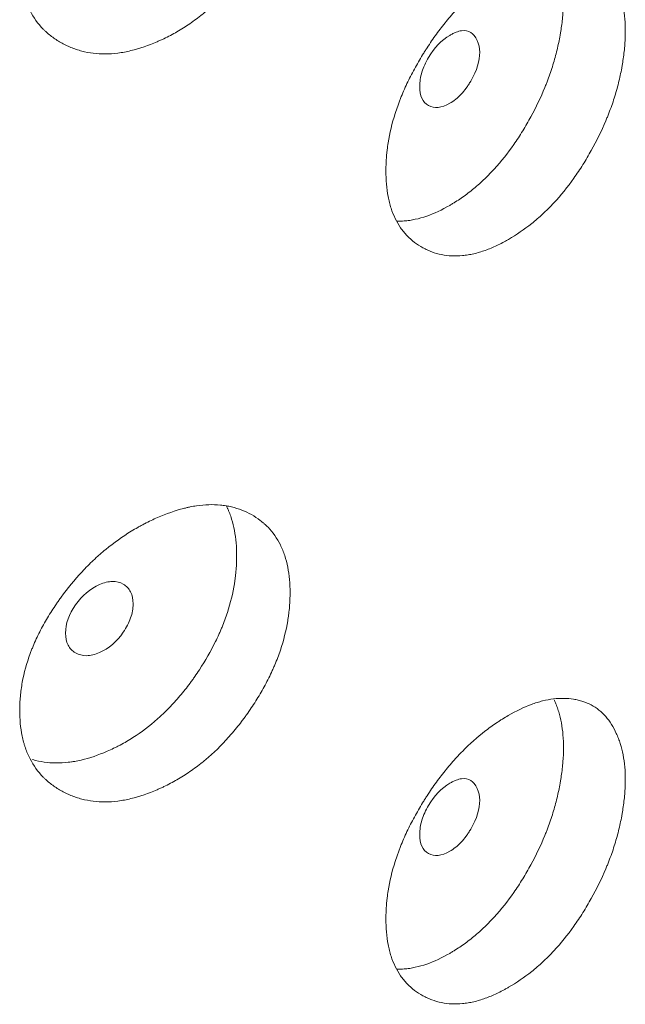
# Model space of a CAD drawing. Header units: millimetres. Extents: x 4 to 1188, y 1 to 840.
# Tile 174 of 197: x 1082.84 to 1084.92, y 262.16 to 265.54. Entities that reach past the tile are written whole.
import ezdxf

# ---------------------------------------------------------------- set-up
doc = ezdxf.new("R2010")
doc.units = ezdxf.units.MM
doc.layers.add('1', color=7, linetype='Continuous')

msp = doc.modelspace()

# ---------------------------------------------------------------- linework, layer by layer
at = {"layer": '1', "color": 154, "linetype": 'Continuous', "lineweight": 13}
for points, knots in [([(1083.7729, 266.1366), (1083.7729, 266.1347), (1083.7729, 266.1327), (1083.7729, 266.1288), (1083.7728, 266.1229), (1083.7724, 266.1091), (1083.7712, 266.0891), (1083.7695, 266.0729), (1083.768, 266.0606), (1083.7674, 266.0564), (1083.7662, 266.0482), (1083.7656, 266.0441), (1083.7593, 266.0069), (1083.751, 265.9736), (1083.734, 265.9231), (1083.7276, 265.9062), (1083.7186, 265.8849), (1083.7167, 265.8807), (1083.713, 265.8722), (1083.7072, 265.8595), (1083.7011, 265.847), (1083.6885, 265.8221), (1083.6795, 265.8057), (1083.6652, 265.7815), (1083.6603, 265.7734), (1083.6503, 265.7575), (1083.6451, 265.7496), (1083.6346, 265.7339), (1083.6292, 265.7261), (1083.6209, 265.7144), (1083.6181, 265.7106), (1083.6125, 265.7029), (1083.6096, 265.6991), (1083.5953, 265.6802), (1083.5835, 265.6656), (1083.5468, 265.6232), (1083.5207, 265.5968), (1083.4894, 265.5696), (1083.4859, 265.5666), (1083.4788, 265.5607), (1083.4683, 265.552), (1083.4576, 265.5438), (1083.4361, 265.5278), (1083.4216, 265.5179), (1083.3923, 265.4994), (1083.3775, 265.4909), (1083.355, 265.479), (1083.3475, 265.4752), (1083.3361, 265.4698), (1083.3323, 265.468), (1083.3247, 265.4646), (1083.3209, 265.4629), (1083.2868, 265.448), (1083.2567, 265.4377), (1083.2119, 265.4269), (1083.197, 265.4241), (1083.1674, 265.4203), (1083.1529, 265.4194), (1083.1106, 265.419), (1083.077, 265.4232), (1083.0454, 265.4326), (1083.033, 265.4367), (1083.0268, 265.439), (1083.0088, 265.4464), (1082.9973, 265.4521), (1082.9751, 265.4647), (1082.9645, 265.4717), (1082.9493, 265.4832), (1082.9419, 265.4892), (1082.9348, 265.4957), (1082.9301, 265.5), (1082.9279, 265.5023), (1082.9076, 265.5229), (1082.8925, 265.5437), (1082.8744, 265.5789), (1082.8678, 265.5944), (1082.8623, 265.6109), (1082.8603, 265.6175), (1082.8593, 265.6209), (1082.8565, 265.6312), (1082.8548, 265.6381), (1082.8476, 265.6733), (1082.8443, 265.7103), (1082.8453, 265.7494), (1082.846, 265.7652), (1082.8465, 265.7732), (1082.8487, 265.7972), (1082.8509, 265.8133), (1082.8598, 265.862), (1082.8688, 265.895), (1082.8827, 265.9326), (1082.8843, 265.9368), (1082.8876, 265.9452), (1082.8927, 265.9577), (1082.8981, 265.9701), (1082.9095, 265.9947), (1082.9178, 266.0109), (1082.9356, 266.0431), (1082.9451, 266.059), (1082.9603, 266.0826), (1082.9655, 266.0904), (1082.9735, 266.1021), (1082.9763, 266.106), (1082.9817, 266.1138), (1082.9845, 266.1176), (1083.0096, 266.152), (1083.0334, 266.1812), (1083.0718, 266.2226), (1083.085, 266.2359), (1083.1022, 266.2521), (1083.1056, 266.2553), (1083.1125, 266.2616), (1083.116, 266.2648), (1083.1265, 266.274), (1083.1335, 266.2799), (1083.1688, 266.309), (1083.1979, 266.3296), (1083.2352, 266.3523), (1083.2464, 266.3589), (1083.2578, 266.3652), (1083.2654, 266.3693), (1083.2692, 266.3713), (1083.2882, 266.3812), (1083.3033, 266.3883), (1083.3485, 266.408), (1083.3784, 266.4186), (1083.4119, 266.4271), (1083.4156, 266.428), (1083.4229, 266.4297), (1083.4339, 266.4321), (1083.4592, 266.4366), (1083.4941, 266.4398), (1083.5275, 266.4388), (1083.55, 266.4358), (1083.5595, 266.4341), (1083.5658, 266.4328), (1083.5689, 266.4321), (1083.5967, 266.4255), (1083.6194, 266.4165), (1083.6509, 266.3989), (1083.661, 266.3924), (1083.673, 266.3833), (1083.6753, 266.3814), (1083.68, 266.3776), (1083.6869, 266.3718), (1083.6934, 266.3656), (1083.7143, 266.344), (1083.7284, 266.3241), (1083.7426, 266.2953), (1083.7453, 266.2893), (1083.7503, 266.2771), (1083.7526, 266.2708), (1083.7589, 266.2517), (1083.7623, 266.2384), (1083.7704, 266.1971), (1083.7729, 266.1677), (1083.7729, 266.1366)], [0, 0, 0, 0, 0.001953, 0.001953, 0.003906, 0.007812, 0.015625, 0.023437, 0.023437, 0.027344, 0.027344, 0.03125, 0.03125, 0.0625, 0.0625, 0.078125, 0.078125, 0.082031, 0.082031, 0.085937, 0.09375, 0.09375, 0.109375, 0.109375, 0.117187, 0.117187, 0.125, 0.125, 0.132812, 0.132812, 0.136719, 0.136719, 0.140625, 0.140625, 0.15625, 0.15625, 0.1875, 0.1875, 0.191406, 0.191406, 0.195312, 0.203125, 0.203125, 0.21875, 0.21875, 0.234375, 0.234375, 0.242187, 0.242187, 0.246094, 0.246094, 0.25, 0.25, 0.28125, 0.28125, 0.296875, 0.296875, 0.3125, 0.3125, 0.34375, 0.351562, 0.351562, 0.359375, 0.359375, 0.375, 0.375, 0.390625, 0.390625, 0.398437, 0.402344, 0.402344, 0.40625, 0.40625, 0.4375, 0.4375, 0.453125, 0.457031, 0.457031, 0.460937, 0.460937, 0.46875, 0.46875, 0.5, 0.507812, 0.507812, 0.515625, 0.515625, 0.53125, 0.53125, 0.5625, 0.5625, 0.566406, 0.566406, 0.570312, 0.578125, 0.578125, 0.59375, 0.59375, 0.609375, 0.609375, 0.617187, 0.617187, 0.621094, 0.621094, 0.625, 0.625, 0.65625, 0.65625, 0.671875, 0.671875, 0.675781, 0.675781, 0.679687, 0.679687, 0.6875, 0.6875, 0.71875, 0.71875, 0.726562, 0.730469, 0.730469, 0.734375, 0.734375, 0.75, 0.75, 0.78125, 0.78125, 0.785156, 0.785156, 0.789062, 0.796875, 0.8125, 0.828125, 0.835937, 0.839844, 0.839844, 0.84375, 0.84375, 0.875, 0.875, 0.890625, 0.890625, 0.894531, 0.894531, 0.898437, 0.90625, 0.90625, 0.9375, 0.9375, 0.945312, 0.945312, 0.953125, 0.953125, 0.96875, 0.96875, 1, 1, 1, 1]), ([(1084.9236, 265.4938), (1084.9236, 265.486), (1084.9234, 265.4781), (1084.9227, 265.4622), (1084.9222, 265.4541), (1084.9202, 265.4297), (1084.9182, 265.4132), (1084.915, 265.3921), (1084.9144, 265.3879), (1084.9129, 265.3794), (1084.9107, 265.3667), (1084.9047, 265.3369), (1084.894, 265.294), (1084.8803, 265.2507), (1084.8706, 265.2246), (1084.8656, 265.2115), (1084.8638, 265.2071), (1084.8603, 265.1984), (1084.8585, 265.194), (1084.842, 265.155), (1084.8254, 265.1212), (1084.7978, 265.0718), (1084.7882, 265.0555), (1084.768, 265.0234), (1084.7575, 265.0078), (1084.7253, 264.9625), (1084.7024, 264.9343), (1084.6721, 264.9016), (1084.6659, 264.8952), (1084.6565, 264.8858), (1084.6534, 264.8827), (1084.647, 264.8766), (1084.6439, 264.8736), (1084.628, 264.8589), (1084.6152, 264.8478), (1084.5763, 264.8167), (1084.5499, 264.7987), (1084.5196, 264.7812), (1084.5163, 264.7793), (1084.5095, 264.7756), (1084.4995, 264.7702), (1084.4894, 264.7652), (1084.4694, 264.7557), (1084.4428, 264.7446), (1084.4165, 264.7368), (1084.3969, 264.7322), (1084.3904, 264.7309), (1084.3775, 264.7288), (1084.3711, 264.7279), (1084.3395, 264.7249), (1084.3155, 264.7261), (1084.2815, 264.7331), (1084.2704, 264.7362), (1084.257, 264.7412), (1084.2543, 264.7423), (1084.249, 264.7444), (1084.2412, 264.7479), (1084.2336, 264.7517), (1084.2188, 264.7599), (1084.2093, 264.766), (1084.1912, 264.7797), (1084.1826, 264.7873), (1084.1725, 264.7978), (1084.1706, 264.7999), (1084.1667, 264.8043), (1084.1648, 264.8066), (1084.1591, 264.8134), (1084.1485, 264.8277), (1084.1393, 264.8435), (1084.1284, 264.8659), (1084.1213, 264.8838), (1084.1148, 264.9063), (1084.1124, 264.9164), (1084.1109, 264.9232), (1084.1102, 264.9266), (1084.1042, 264.9579), (1084.1018, 264.9873), (1084.1019, 265.0335), (1084.1025, 265.0493), (1084.1041, 265.0694), (1084.1044, 265.0735), (1084.1052, 265.0816), (1084.1066, 265.0939), (1084.1083, 265.1062), (1084.1148, 265.1474), (1084.1228, 265.1809), (1084.1364, 265.2235), (1084.1393, 265.232), (1084.1439, 265.2449), (1084.1455, 265.2493), (1084.1488, 265.2579), (1084.1504, 265.2622), (1084.1589, 265.2836), (1084.1663, 265.3005), (1084.1822, 265.3341), (1084.1907, 265.3507), (1084.2086, 265.3837), (1084.2181, 265.4), (1084.2305, 265.4202), (1084.2331, 265.4243), (1084.2381, 265.4323), (1084.2458, 265.4443), (1084.2536, 265.4561), (1084.2696, 265.4793), (1084.2916, 265.5096), (1084.3208, 265.5455), (1084.3392, 265.566), (1084.3486, 265.5761), (1084.3517, 265.5795), (1084.358, 265.586), (1084.3611, 265.5893), (1084.3896, 265.6181), (1084.4154, 265.6411), (1084.455, 265.6718), (1084.4683, 265.6815), (1084.4851, 265.6928), (1084.4885, 265.695), (1084.4952, 265.6994), (1084.4986, 265.7015), (1084.5087, 265.7078), (1084.5154, 265.7119), (1084.5487, 265.7312), (1084.5751, 265.744), (1084.6076, 265.756), (1084.6141, 265.7582), (1084.6238, 265.7612), (1084.627, 265.7622), (1084.6334, 265.764), (1084.6366, 265.7649), (1084.6524, 265.7688), (1084.6648, 265.7711), (1084.689, 265.7741), (1084.7126, 265.7754), (1084.735, 265.7734), (1084.7488, 265.7712), (1084.7515, 265.7707), (1084.7569, 265.7697), (1084.7649, 265.7679), (1084.783, 265.7629), (1084.7975, 265.7567), (1084.8159, 265.7469), (1084.829, 265.7382), (1084.8411, 265.7277), (1084.8489, 265.7202), (1084.8527, 265.7162), (1084.8707, 265.6956), (1084.8828, 265.6762), (1084.8953, 265.6487), (1084.8977, 265.643), (1084.9022, 265.6314), (1084.9043, 265.6253), (1084.9101, 265.6069), (1084.9133, 265.594), (1084.9211, 265.5539), (1084.9237, 265.525), (1084.9236, 265.4938)], [0, 0, 0, 0, 0.007812, 0.007812, 0.015625, 0.015625, 0.03125, 0.03125, 0.035156, 0.035156, 0.039062, 0.046875, 0.0625, 0.078125, 0.085937, 0.085937, 0.089844, 0.089844, 0.09375, 0.09375, 0.125, 0.125, 0.140625, 0.140625, 0.15625, 0.15625, 0.1875, 0.1875, 0.195312, 0.195312, 0.199219, 0.199219, 0.203125, 0.203125, 0.21875, 0.21875, 0.25, 0.25, 0.253906, 0.253906, 0.257812, 0.265625, 0.265625, 0.28125, 0.296875, 0.296875, 0.304687, 0.304687, 0.3125, 0.3125, 0.34375, 0.34375, 0.359375, 0.359375, 0.363281, 0.363281, 0.367187, 0.375, 0.375, 0.390625, 0.390625, 0.40625, 0.40625, 0.410156, 0.410156, 0.414062, 0.414062, 0.421875, 0.4375, 0.4375, 0.453125, 0.460937, 0.464844, 0.464844, 0.46875, 0.46875, 0.5, 0.5, 0.515625, 0.515625, 0.519531, 0.519531, 0.523437, 0.53125, 0.53125, 0.5625, 0.5625, 0.570312, 0.570312, 0.574219, 0.574219, 0.578125, 0.578125, 0.59375, 0.59375, 0.609375, 0.609375, 0.625, 0.625, 0.628906, 0.628906, 0.632812, 0.640625, 0.640625, 0.65625, 0.671875, 0.679687, 0.679687, 0.683594, 0.683594, 0.6875, 0.6875, 0.71875, 0.71875, 0.734375, 0.734375, 0.738281, 0.738281, 0.742187, 0.742187, 0.75, 0.75, 0.78125, 0.78125, 0.789062, 0.789062, 0.792969, 0.792969, 0.796875, 0.796875, 0.8125, 0.8125, 0.828125, 0.84375, 0.84375, 0.847656, 0.847656, 0.851562, 0.859375, 0.875, 0.875, 0.890625, 0.898437, 0.898437, 0.90625, 0.90625, 0.9375, 0.9375, 0.945312, 0.945312, 0.953125, 0.953125, 0.96875, 0.96875, 1, 1, 1, 1]), ([(1084.7115, 265.6043), (1084.7115, 265.589), (1084.7108, 265.5732), (1084.7083, 265.5412), (1084.7064, 265.5249), (1084.7034, 265.5041), (1084.7028, 265.4999), (1084.7014, 265.4916), (1084.6993, 265.4791), (1084.6936, 265.4497), (1084.6834, 265.4074), (1084.6702, 265.3647), (1084.661, 265.3389), (1084.6561, 265.3259), (1084.6544, 265.3216), (1084.6511, 265.313), (1084.6493, 265.3087), (1084.6335, 265.27), (1084.6174, 265.2365), (1084.5951, 265.1956), (1084.5906, 265.1875), (1084.5812, 265.1713), (1084.5764, 265.1633), (1084.5617, 265.1393), (1084.5515, 265.1238), (1084.52, 265.0786), (1084.4949, 265.0468), (1084.4677, 265.0177), (1084.4617, 265.0113), (1084.4586, 265.0081), (1084.4494, 264.9987), (1084.4432, 264.9926), (1084.4245, 264.975), (1084.3992, 264.9529), (1084.367, 264.9289), (1084.344, 264.9137), (1084.3341, 264.9076), (1084.3275, 264.9036), (1084.3242, 264.9017), (1084.2943, 264.8844), (1084.2679, 264.872), (1084.2288, 264.8583), (1084.2158, 264.8546), (1084.1996, 264.8511), (1084.1964, 264.8504), (1084.19, 264.8492), (1084.1804, 264.8476), (1084.1711, 264.8466), (1084.1568, 264.8454), (1084.1488, 264.8452), (1084.1409, 264.8454)], [0, 0, 0, 0, 0.048407, 0.048407, 0.096815, 0.096815, 0.108917, 0.108917, 0.121018, 0.145222, 0.19363, 0.242037, 0.266241, 0.266241, 0.278343, 0.278343, 0.290444, 0.290444, 0.387259, 0.387259, 0.411463, 0.411463, 0.435667, 0.435667, 0.484074, 0.484074, 0.580889, 0.592991, 0.592991, 0.605092, 0.605092, 0.629296, 0.629296, 0.677704, 0.726111, 0.750315, 0.762416, 0.762416, 0.774518, 0.774518, 0.871333, 0.871333, 0.919741, 0.919741, 0.931842, 0.931842, 0.943944, 0.968148, 0.968148, 1, 1, 1, 1]), ([(1084.218, 265.3077), (1084.2179, 265.2916), (1084.2204, 265.2782), (1084.2305, 265.2565), (1084.2379, 265.2483), (1084.2684, 265.2311), (1084.293, 265.2336), (1084.3352, 265.258), (1084.3483, 265.2685), (1084.3662, 265.2875), (1084.372, 265.2944), (1084.3802, 265.3056), (1084.3828, 265.3095), (1084.3867, 265.3155), (1084.388, 265.3175), (1084.3906, 265.3217), (1084.3917, 265.3237), (1084.4143, 265.3629), (1084.4245, 265.396), (1084.4237, 265.4396), (1084.4208, 265.4531), (1084.4093, 265.4784), (1084.402, 265.4875), (1084.3842, 265.4985), (1084.3738, 265.5004), (1084.3558, 265.4979), (1084.3494, 265.4961), (1084.3392, 265.4922), (1084.3357, 265.4907), (1084.3303, 265.488), (1084.3285, 265.4871), (1084.3248, 265.4851), (1084.3228, 265.484), (1084.2926, 265.4665), (1084.2682, 265.4411), (1084.2382, 265.3901), (1084.2307, 265.3733), (1084.2206, 265.3402), (1084.2181, 265.3238), (1084.218, 265.3077)], [0, 0, 0, 0, 0.0625, 0.0625, 0.125, 0.125, 0.25, 0.25, 0.3125, 0.3125, 0.34375, 0.34375, 0.359375, 0.359375, 0.367188, 0.367188, 0.375, 0.375, 0.5, 0.5, 0.5625, 0.5625, 0.625, 0.625, 0.6875, 0.6875, 0.71875, 0.71875, 0.734375, 0.734375, 0.742188, 0.742188, 0.75, 0.75, 0.875, 0.875, 0.9375, 0.9375, 1, 1, 1, 1]), ([(1083.7729, 263.5705), (1083.7729, 263.5685), (1083.7729, 263.5666), (1083.7729, 263.5627), (1083.7728, 263.5568), (1083.7724, 263.543), (1083.7712, 263.523), (1083.7695, 263.5067), (1083.768, 263.4944), (1083.7674, 263.4903), (1083.7662, 263.4821), (1083.7656, 263.4779), (1083.7593, 263.4408), (1083.751, 263.4074), (1083.734, 263.3569), (1083.7276, 263.34), (1083.7186, 263.3188), (1083.7167, 263.3146), (1083.713, 263.3061), (1083.7072, 263.2934), (1083.7011, 263.2808), (1083.6885, 263.2559), (1083.6795, 263.2396), (1083.6652, 263.2153), (1083.6603, 263.2073), (1083.6503, 263.1914), (1083.6451, 263.1835), (1083.6346, 263.1677), (1083.6292, 263.1599), (1083.6209, 263.1483), (1083.6181, 263.1444), (1083.6125, 263.1368), (1083.6096, 263.133), (1083.5953, 263.1141), (1083.5835, 263.0995), (1083.5468, 263.057), (1083.5207, 263.0307), (1083.4894, 263.0034), (1083.4859, 263.0004), (1083.4788, 262.9946), (1083.4683, 262.9859), (1083.4576, 262.9776), (1083.4361, 262.9617), (1083.4216, 262.9518), (1083.3923, 262.9333), (1083.3775, 262.9248), (1083.355, 262.9129), (1083.3475, 262.9091), (1083.3361, 262.9037), (1083.3323, 262.9019), (1083.3247, 262.8984), (1083.3209, 262.8967), (1083.2868, 262.8819), (1083.2567, 262.8715), (1083.2119, 262.8608), (1083.197, 262.858), (1083.1674, 262.8542), (1083.1529, 262.8532), (1083.1106, 262.8529), (1083.077, 262.8571), (1083.0454, 262.8664), (1083.033, 262.8706), (1083.0268, 262.8729), (1083.0088, 262.8803), (1082.9973, 262.886), (1082.9751, 262.8986), (1082.9645, 262.9055), (1082.9493, 262.917), (1082.9419, 262.9231), (1082.9348, 262.9295), (1082.9301, 262.9339), (1082.9279, 262.9362), (1082.9076, 262.9567), (1082.8925, 262.9776), (1082.8744, 263.0128), (1082.8678, 263.0282), (1082.8623, 263.0447), (1082.8603, 263.0514), (1082.8593, 263.0548), (1082.8565, 263.065), (1082.8548, 263.072), (1082.8476, 263.1071), (1082.8443, 263.1442), (1082.8453, 263.1833), (1082.846, 263.1991), (1082.8465, 263.207), (1082.8487, 263.2311), (1082.8509, 263.2472), (1082.8598, 263.2959), (1082.8688, 263.3288), (1082.8827, 263.3665), (1082.8843, 263.3707), (1082.8876, 263.379), (1082.8927, 263.3915), (1082.8981, 263.4039), (1082.9095, 263.4286), (1082.9178, 263.4448), (1082.9356, 263.477), (1082.9451, 263.4929), (1082.9603, 263.5165), (1082.9655, 263.5243), (1082.9735, 263.536), (1082.9763, 263.5399), (1082.9817, 263.5476), (1082.9845, 263.5515), (1083.0096, 263.5859), (1083.0334, 263.6151), (1083.0718, 263.6564), (1083.085, 263.6698), (1083.1022, 263.686), (1083.1056, 263.6892), (1083.1125, 263.6955), (1083.116, 263.6986), (1083.1265, 263.7078), (1083.1335, 263.7138), (1083.1688, 263.7429), (1083.1979, 263.7635), (1083.2352, 263.7862), (1083.2464, 263.7928), (1083.2578, 263.7991), (1083.2654, 263.8032), (1083.2692, 263.8052), (1083.2882, 263.815), (1083.3033, 263.8222), (1083.3485, 263.8419), (1083.3784, 263.8525), (1083.4119, 263.861), (1083.4156, 263.8619), (1083.4229, 263.8636), (1083.4339, 263.866), (1083.4592, 263.8704), (1083.4941, 263.8736), (1083.5275, 263.8726), (1083.55, 263.8697), (1083.5595, 263.868), (1083.5658, 263.8667), (1083.5689, 263.866), (1083.5967, 263.8594), (1083.6194, 263.8503), (1083.6509, 263.8328), (1083.661, 263.8263), (1083.673, 263.8172), (1083.6753, 263.8153), (1083.68, 263.8115), (1083.6869, 263.8057), (1083.6934, 263.7995), (1083.7143, 263.7779), (1083.7284, 263.7579), (1083.7426, 263.7292), (1083.7453, 263.7232), (1083.7503, 263.711), (1083.7526, 263.7047), (1083.7589, 263.6855), (1083.7623, 263.6722), (1083.7704, 263.631), (1083.7729, 263.6016), (1083.7729, 263.5705)], [0, 0, 0, 0, 0.001953, 0.001953, 0.003906, 0.007812, 0.015625, 0.023438, 0.023438, 0.027344, 0.027344, 0.03125, 0.03125, 0.0625, 0.0625, 0.078125, 0.078125, 0.082031, 0.082031, 0.085938, 0.09375, 0.09375, 0.109375, 0.109375, 0.117187, 0.117187, 0.125, 0.125, 0.132812, 0.132812, 0.136719, 0.136719, 0.140625, 0.140625, 0.15625, 0.15625, 0.1875, 0.1875, 0.191406, 0.191406, 0.195312, 0.203125, 0.203125, 0.21875, 0.21875, 0.234375, 0.234375, 0.242187, 0.242187, 0.246094, 0.246094, 0.25, 0.25, 0.28125, 0.28125, 0.296875, 0.296875, 0.3125, 0.3125, 0.34375, 0.351562, 0.351562, 0.359375, 0.359375, 0.375, 0.375, 0.390625, 0.390625, 0.398437, 0.402344, 0.402344, 0.40625, 0.40625, 0.4375, 0.4375, 0.453125, 0.457031, 0.457031, 0.460937, 0.460937, 0.46875, 0.46875, 0.5, 0.507812, 0.507812, 0.515625, 0.515625, 0.53125, 0.53125, 0.5625, 0.5625, 0.566406, 0.566406, 0.570312, 0.578125, 0.578125, 0.59375, 0.59375, 0.609375, 0.609375, 0.617187, 0.617187, 0.621094, 0.621094, 0.625, 0.625, 0.65625, 0.65625, 0.671875, 0.671875, 0.675781, 0.675781, 0.679687, 0.679687, 0.6875, 0.6875, 0.71875, 0.71875, 0.726562, 0.730469, 0.730469, 0.734375, 0.734375, 0.75, 0.75, 0.78125, 0.78125, 0.785156, 0.785156, 0.789062, 0.796875, 0.8125, 0.828125, 0.835937, 0.839844, 0.839844, 0.84375, 0.84375, 0.875, 0.875, 0.890625, 0.890625, 0.894531, 0.894531, 0.898437, 0.90625, 0.90625, 0.9375, 0.9375, 0.945312, 0.945312, 0.953125, 0.953125, 0.96875, 0.96875, 1, 1, 1, 1]), ([(1083.5534, 263.8697), (1083.555, 263.8666), (1083.5566, 263.8634), (1083.5595, 263.8573), (1083.5608, 263.8544), (1083.5633, 263.8484), (1083.5646, 263.8454), (1083.5681, 263.8362), (1083.5703, 263.83), (1083.5763, 263.8109), (1083.5795, 263.7977), (1083.5872, 263.7568), (1083.5896, 263.7277), (1083.5897, 263.697)], [0, 0, 0, 0, 0.064984, 0.064984, 0.123422, 0.123422, 0.181861, 0.181861, 0.298738, 0.298738, 0.532492, 0.532492, 1, 1, 1, 1]), ([(1083.5897, 263.697), (1083.5897, 263.6951), (1083.5897, 263.6932), (1083.5896, 263.6893), (1083.5895, 263.6835), (1083.5891, 263.6699), (1083.588, 263.6502), (1083.5864, 263.6341), (1083.5849, 263.622), (1083.5844, 263.618), (1083.5833, 263.6098), (1083.5826, 263.6058), (1083.5767, 263.5691), (1083.5688, 263.5362), (1083.5525, 263.4864), (1083.5464, 263.4697), (1083.5378, 263.4487), (1083.536, 263.4445), (1083.5324, 263.4361), (1083.5269, 263.4236), (1083.521, 263.4111), (1083.5007, 263.37), (1083.4822, 263.3379), (1083.4567, 263.2988), (1083.4514, 263.291), (1083.4434, 263.2795), (1083.4407, 263.2756), (1083.4352, 263.268), (1083.4324, 263.2642), (1083.4185, 263.2454), (1083.3955, 263.2162), (1083.3646, 263.182), (1083.3418, 263.1594), (1083.3317, 263.15), (1083.325, 263.1438), (1083.3216, 263.1407), (1083.2908, 263.1135), (1083.2627, 263.0923), (1083.2193, 263.0647), (1083.201, 263.054), (1083.1824, 263.0444), (1083.175, 263.0407), (1083.1712, 263.0388), (1083.16, 263.0334), (1083.1525, 263.03), (1083.1151, 263.0138), (1083.0854, 263.0036), (1083.0484, 262.9951), (1083.0411, 262.9936), (1083.03, 262.9916), (1083.0263, 262.9911), (1083.019, 262.99), (1083.0008, 262.9876), (1082.9831, 262.9867), (1082.9417, 262.9871), (1082.9148, 262.991), (1082.8892, 262.9984), (1082.8887, 262.9986)], [0, 0, 0, 0, 0.00567, 0.00567, 0.01134, 0.022681, 0.045362, 0.068043, 0.068043, 0.079383, 0.079383, 0.090724, 0.090724, 0.181447, 0.181447, 0.226809, 0.226809, 0.238149, 0.238149, 0.24949, 0.272171, 0.272171, 0.362894, 0.362894, 0.385575, 0.385575, 0.396915, 0.396915, 0.408256, 0.408256, 0.453618, 0.498979, 0.52166, 0.533001, 0.533001, 0.544341, 0.544341, 0.635065, 0.635065, 0.680426, 0.691767, 0.691767, 0.703107, 0.703107, 0.725788, 0.725788, 0.816512, 0.816512, 0.839193, 0.839193, 0.850533, 0.850533, 0.861873, 0.907235, 0.907235, 0.997959, 1, 1, 1, 1]), ([(1083.0024, 263.4323), (1083.0024, 263.4163), (1083.0052, 263.4026), (1083.0165, 263.38), (1083.0249, 263.3712), (1083.0479, 263.3579), (1083.0605, 263.3547), (1083.088, 263.3549), (1083.1026, 263.3584), (1083.1509, 263.3792), (1083.178, 263.4024), (1083.2118, 263.4516), (1083.2202, 263.4679), (1083.2286, 263.4922), (1083.2307, 263.5003), (1083.2335, 263.5164), (1083.2342, 263.5243), (1083.2341, 263.5486), (1083.2313, 263.5623), (1083.223, 263.5792), (1083.2195, 263.5842), (1083.2111, 263.593), (1083.2064, 263.5967), (1083.1893, 263.6064), (1083.1768, 263.6095), (1083.1496, 263.6091), (1083.135, 263.6056), (1083.0867, 263.5846), (1083.0591, 263.5613), (1083.014, 263.4969), (1083.0026, 263.4644), (1083.0024, 263.4323)], [0, 0, 0, 0, 0.0625, 0.0625, 0.125, 0.125, 0.1875, 0.1875, 0.25, 0.25, 0.375, 0.375, 0.4375, 0.4375, 0.46875, 0.46875, 0.5, 0.5, 0.5625, 0.5625, 0.59375, 0.59375, 0.625, 0.625, 0.6875, 0.6875, 0.75, 0.75, 0.875, 0.875, 1, 1, 1, 1]), ([(1084.9236, 262.9277), (1084.9236, 262.9199), (1084.9234, 262.912), (1084.9227, 262.896), (1084.9222, 262.888), (1084.9202, 262.8636), (1084.9182, 262.847), (1084.915, 262.826), (1084.9144, 262.8217), (1084.9129, 262.8133), (1084.9107, 262.8005), (1084.9047, 262.7707), (1084.894, 262.7279), (1084.8803, 262.6846), (1084.8706, 262.6584), (1084.8656, 262.6453), (1084.8638, 262.641), (1084.8603, 262.6322), (1084.8585, 262.6279), (1084.842, 262.5889), (1084.8254, 262.5551), (1084.7978, 262.5057), (1084.7882, 262.4894), (1084.768, 262.4573), (1084.7575, 262.4417), (1084.7253, 262.3964), (1084.7024, 262.3682), (1084.6721, 262.3355), (1084.6659, 262.3291), (1084.6565, 262.3197), (1084.6534, 262.3166), (1084.647, 262.3105), (1084.6439, 262.3075), (1084.628, 262.2927), (1084.6152, 262.2816), (1084.5763, 262.2505), (1084.5499, 262.2326), (1084.5196, 262.2151), (1084.5163, 262.2132), (1084.5095, 262.2095), (1084.4995, 262.2041), (1084.4894, 262.199), (1084.4694, 262.1896), (1084.4428, 262.1785), (1084.4165, 262.1707), (1084.3969, 262.1661), (1084.3904, 262.1648), (1084.3775, 262.1627), (1084.3711, 262.1618), (1084.3395, 262.1588), (1084.3155, 262.16), (1084.2815, 262.1669), (1084.2704, 262.1701), (1084.257, 262.1751), (1084.2543, 262.1761), (1084.249, 262.1783), (1084.2412, 262.1817), (1084.2336, 262.1856), (1084.2188, 262.1937), (1084.2093, 262.1998), (1084.1912, 262.2135), (1084.1826, 262.2211), (1084.1725, 262.2316), (1084.1706, 262.2338), (1084.1667, 262.2382), (1084.1648, 262.2404), (1084.1591, 262.2473), (1084.1485, 262.2616), (1084.1393, 262.2774), (1084.1284, 262.2998), (1084.1213, 262.3176), (1084.1148, 262.3402), (1084.1124, 262.3503), (1084.1109, 262.357), (1084.1102, 262.3605), (1084.1042, 262.3917), (1084.1018, 262.4212), (1084.1019, 262.4674), (1084.1025, 262.4832), (1084.1041, 262.5033), (1084.1044, 262.5074), (1084.1052, 262.5155), (1084.1066, 262.5277), (1084.1083, 262.54), (1084.1148, 262.5812), (1084.1228, 262.6147), (1084.1364, 262.6573), (1084.1393, 262.6659), (1084.1439, 262.6788), (1084.1455, 262.6831), (1084.1488, 262.6917), (1084.1504, 262.696), (1084.1589, 262.7174), (1084.1663, 262.7344), (1084.1822, 262.768), (1084.1907, 262.7846), (1084.2086, 262.8175), (1084.2181, 262.8338), (1084.2305, 262.8541), (1084.2331, 262.8581), (1084.2381, 262.8662), (1084.2458, 262.8782), (1084.2536, 262.8899), (1084.2696, 262.9132), (1084.2916, 262.9435), (1084.3208, 262.9793), (1084.3392, 262.9999), (1084.3486, 263.01), (1084.3517, 263.0133), (1084.358, 263.0199), (1084.3611, 263.0232), (1084.3896, 263.052), (1084.4154, 263.075), (1084.455, 263.1057), (1084.4683, 263.1153), (1084.4851, 263.1267), (1084.4885, 263.1289), (1084.4952, 263.1333), (1084.4986, 263.1354), (1084.5087, 263.1417), (1084.5154, 263.1457), (1084.5487, 263.1651), (1084.5751, 263.1778), (1084.6076, 263.1899), (1084.6141, 263.1921), (1084.6238, 263.1951), (1084.627, 263.1961), (1084.6334, 263.1979), (1084.6366, 263.1987), (1084.6524, 263.2027), (1084.6648, 263.205), (1084.689, 263.2079), (1084.7126, 263.2092), (1084.735, 263.2073), (1084.7488, 263.2051), (1084.7515, 263.2046), (1084.7569, 263.2035), (1084.7649, 263.2018), (1084.783, 263.1967), (1084.7975, 263.1906), (1084.8159, 263.1807), (1084.829, 263.1721), (1084.8411, 263.1615), (1084.8489, 263.154), (1084.8527, 263.1501), (1084.8707, 263.1295), (1084.8828, 263.1101), (1084.8953, 263.0826), (1084.8977, 263.0769), (1084.9022, 263.0652), (1084.9043, 263.0592), (1084.9101, 263.0407), (1084.9133, 263.0279), (1084.9211, 262.9878), (1084.9237, 262.9588), (1084.9236, 262.9277)], [0, 0, 0, 0, 0.007812, 0.007812, 0.015625, 0.015625, 0.03125, 0.03125, 0.035156, 0.035156, 0.039062, 0.046875, 0.0625, 0.078125, 0.085937, 0.085937, 0.089844, 0.089844, 0.09375, 0.09375, 0.125, 0.125, 0.140625, 0.140625, 0.15625, 0.15625, 0.1875, 0.1875, 0.195312, 0.195312, 0.199219, 0.199219, 0.203125, 0.203125, 0.21875, 0.21875, 0.25, 0.25, 0.253906, 0.253906, 0.257812, 0.265625, 0.265625, 0.28125, 0.296875, 0.296875, 0.304687, 0.304687, 0.3125, 0.3125, 0.34375, 0.34375, 0.359375, 0.359375, 0.363281, 0.363281, 0.367187, 0.375, 0.375, 0.390625, 0.390625, 0.40625, 0.40625, 0.410156, 0.410156, 0.414062, 0.414062, 0.421875, 0.4375, 0.4375, 0.453125, 0.460937, 0.464844, 0.464844, 0.46875, 0.46875, 0.5, 0.5, 0.515625, 0.515625, 0.519531, 0.519531, 0.523437, 0.53125, 0.53125, 0.5625, 0.5625, 0.570312, 0.570312, 0.574219, 0.574219, 0.578125, 0.578125, 0.59375, 0.59375, 0.609375, 0.609375, 0.625, 0.625, 0.628906, 0.628906, 0.632812, 0.640625, 0.640625, 0.65625, 0.671875, 0.679687, 0.679687, 0.683594, 0.683594, 0.6875, 0.6875, 0.71875, 0.71875, 0.734375, 0.734375, 0.738281, 0.738281, 0.742187, 0.742187, 0.75, 0.75, 0.78125, 0.78125, 0.789062, 0.789062, 0.792969, 0.792969, 0.796875, 0.796875, 0.8125, 0.8125, 0.828125, 0.84375, 0.84375, 0.847656, 0.847656, 0.851562, 0.859375, 0.875, 0.875, 0.890625, 0.898437, 0.898437, 0.90625, 0.90625, 0.9375, 0.9375, 0.945312, 0.945312, 0.953125, 0.953125, 0.96875, 0.96875, 1, 1, 1, 1]), ([(1084.6795, 263.2037), (1084.6804, 263.2017), (1084.6813, 263.1997), (1084.6846, 263.1921), (1084.6869, 263.1864), (1084.6901, 263.1776), (1084.6911, 263.1746), (1084.6931, 263.1686), (1084.6979, 263.1535), (1084.7018, 263.1375), (1084.7091, 263.0976), (1084.7116, 263.069), (1084.7115, 263.0382)], [0, 0, 0, 0, 0.044434, 0.044434, 0.16388, 0.16388, 0.223602, 0.223602, 0.283325, 0.522217, 0.522217, 1, 1, 1, 1]), ([(1084.7115, 263.0382), (1084.7115, 263.0228), (1084.7108, 263.0071), (1084.7083, 262.9751), (1084.7064, 262.9587), (1084.7034, 262.938), (1084.7028, 262.9338), (1084.7014, 262.9255), (1084.6993, 262.9129), (1084.6936, 262.8835), (1084.6834, 262.8413), (1084.6702, 262.7986), (1084.661, 262.7728), (1084.6561, 262.7598), (1084.6544, 262.7555), (1084.6511, 262.7468), (1084.6493, 262.7425), (1084.6335, 262.7039), (1084.6174, 262.6704), (1084.5951, 262.6295), (1084.5906, 262.6214), (1084.5812, 262.6052), (1084.5764, 262.5971), (1084.5617, 262.5732), (1084.5515, 262.5577), (1084.52, 262.5125), (1084.4949, 262.4807), (1084.4677, 262.4515), (1084.4617, 262.4451), (1084.4586, 262.4419), (1084.4494, 262.4325), (1084.4432, 262.4265), (1084.4245, 262.4088), (1084.3992, 262.3868), (1084.367, 262.3627), (1084.344, 262.3476), (1084.3341, 262.3415), (1084.3275, 262.3375), (1084.3242, 262.3355), (1084.2943, 262.3183), (1084.2679, 262.3059), (1084.2288, 262.2922), (1084.2158, 262.2885), (1084.1996, 262.2849), (1084.1964, 262.2843), (1084.19, 262.2831), (1084.1804, 262.2815), (1084.1711, 262.2804), (1084.1568, 262.2793), (1084.1488, 262.2791), (1084.1409, 262.2792)], [0, 0, 0, 0, 0.048407, 0.048407, 0.096815, 0.096815, 0.108917, 0.108917, 0.121018, 0.145222, 0.19363, 0.242037, 0.266241, 0.266241, 0.278343, 0.278343, 0.290444, 0.290444, 0.387259, 0.387259, 0.411463, 0.411463, 0.435667, 0.435667, 0.484074, 0.484074, 0.580889, 0.592991, 0.592991, 0.605092, 0.605092, 0.629296, 0.629296, 0.677704, 0.726111, 0.750315, 0.762416, 0.762416, 0.774518, 0.774518, 0.871333, 0.871333, 0.919741, 0.919741, 0.931842, 0.931842, 0.943944, 0.968148, 0.968148, 1, 1, 1, 1]), ([(1084.218, 262.7416), (1084.2179, 262.7255), (1084.2204, 262.7121), (1084.2305, 262.6903), (1084.2379, 262.6821), (1084.2684, 262.665), (1084.293, 262.6675), (1084.3352, 262.6919), (1084.3483, 262.7023), (1084.3662, 262.7213), (1084.372, 262.7282), (1084.3802, 262.7395), (1084.3828, 262.7433), (1084.3867, 262.7494), (1084.388, 262.7514), (1084.3906, 262.7556), (1084.3917, 262.7575), (1084.4143, 262.7968), (1084.4245, 262.8298), (1084.4237, 262.8735), (1084.4208, 262.8869), (1084.4093, 262.9123), (1084.402, 262.9214), (1084.3842, 262.9323), (1084.3738, 262.9342), (1084.3558, 262.9317), (1084.3494, 262.93), (1084.3392, 262.9261), (1084.3357, 262.9245), (1084.3303, 262.9219), (1084.3285, 262.921), (1084.3248, 262.919), (1084.3228, 262.9179), (1084.2926, 262.9004), (1084.2682, 262.8749), (1084.2382, 262.824), (1084.2307, 262.8072), (1084.2206, 262.7741), (1084.2181, 262.7576), (1084.218, 262.7416)], [0, 0, 0, 0, 0.0625, 0.0625, 0.125, 0.125, 0.25, 0.25, 0.3125, 0.3125, 0.34375, 0.34375, 0.359375, 0.359375, 0.367188, 0.367188, 0.375, 0.375, 0.5, 0.5, 0.5625, 0.5625, 0.625, 0.625, 0.6875, 0.6875, 0.71875, 0.71875, 0.734375, 0.734375, 0.742188, 0.742188, 0.75, 0.75, 0.875, 0.875, 0.9375, 0.9375, 1, 1, 1, 1])]:
    msp.add_open_spline(points, degree=3, knots=knots, dxfattribs=at)

doc.saveas('drawing.dxf')
